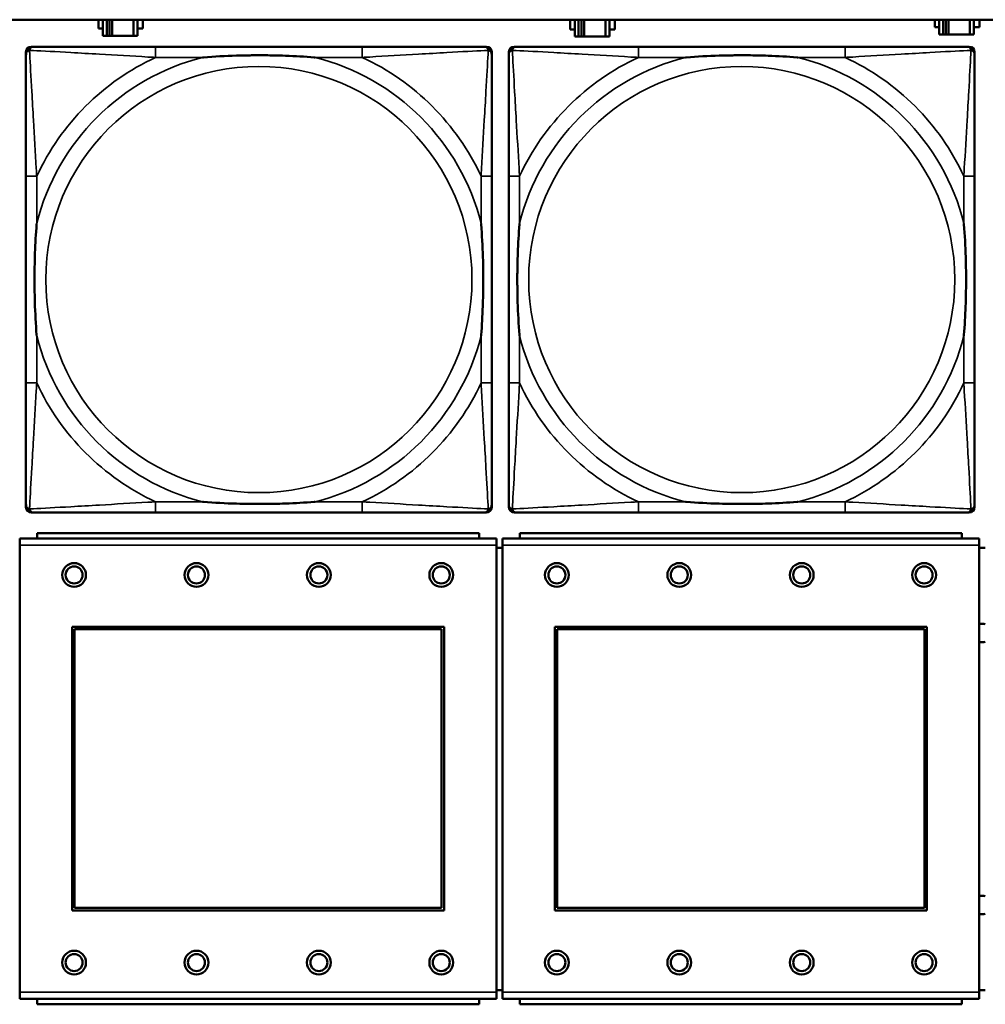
# Model space of a CAD drawing. Header units: inches. Extents: x 1.4 to 53.9, y 1.3 to 58.
# Tile 132 of 227: x 33.7 to 35.1, y 40.2 to 41.6. Entities that reach past the tile are written whole.
import ezdxf

# ---------------------------------------------------------------- set-up
doc = ezdxf.new("R2010")
doc.units = ezdxf.units.IN
doc.header["$MEASUREMENT"] = 0
doc.layers.add('Visible (ANSI)', color=7, linetype='Continuous', lineweight=50)
doc.layers.add('Visible Narrow (ANSI)', color=7, linetype='Continuous', lineweight=35)

msp = doc.modelspace()

# ---------------------------------------------------------------- linework, layer by layer
at = {"layer": 'Visible (ANSI)'}
for p, q in [((19.4287, 41.6361), (36.5227, 41.6361)), ((33.7766, 41.6229), (33.7766, 41.6361)), ((33.7831, 41.6361), (33.7831, 41.6124)), ((33.7889, 41.6124), (33.7889, 41.6361)), ((33.7929, 41.6124), (33.7929, 41.6361)), ((33.797, 41.6361), (33.797, 41.6124)), ((33.8283, 41.6361), (33.8283, 41.6124)), ((33.8341, 41.6124), (33.8341, 41.6361)), ((33.8422, 41.6361), (33.8422, 41.6229)), ((34.4706, 41.6219), (34.4706, 41.6359)), ((34.4706, 41.6359), (34.4771, 41.6359)), ((34.4771, 41.6361), (34.4771, 41.6114)), ((34.4829, 41.6114), (34.4829, 41.6361)), ((34.4869, 41.6114), (34.4869, 41.6361)), ((34.491, 41.6361), (34.491, 41.6114)), ((34.5223, 41.6361), (34.5223, 41.6114)), ((34.5281, 41.6114), (34.5281, 41.6361)), ((34.5281, 41.6359), (34.5362, 41.6359)), ((34.5362, 41.6359), (34.5362, 41.6219)), ((35.0066, 41.6249), (35.0066, 41.6361)), ((35.0131, 41.6361), (35.0131, 41.6144)), ((35.0189, 41.6144), (35.0189, 41.6361)), ((35.0229, 41.6144), (35.0229, 41.6361)), ((35.027, 41.6361), (35.027, 41.6144)), ((35.0583, 41.6361), (35.0583, 41.6144)), ((35.0641, 41.6144), (35.0641, 41.6361)), ((35.0722, 41.6361), (35.0722, 41.6249)), ((33.7831, 41.6229), (33.7766, 41.6229)), ((33.8422, 41.6229), (33.8341, 41.6229)), ((34.4771, 41.6219), (34.4706, 41.6219)), ((34.5362, 41.6219), (34.5281, 41.6219)), ((35.0131, 41.6249), (35.0066, 41.6249)), ((35.0131, 41.6144), (35.0189, 41.6144)), ((35.0229, 41.6144), (35.0189, 41.6144)), ((35.027, 41.6144), (35.0229, 41.6144)), ((35.0583, 41.6144), (35.027, 41.6144)), ((35.0583, 41.6144), (35.0641, 41.6144)), ((35.0722, 41.6249), (35.0641, 41.6249)), ((33.7831, 41.6124), (33.7889, 41.6124)), ((33.7929, 41.6124), (33.7889, 41.6124)), ((33.797, 41.6124), (33.7929, 41.6124)), ((33.8283, 41.6124), (33.797, 41.6124)), ((33.8283, 41.6124), (33.8341, 41.6124)), ((34.4771, 41.6114), (34.4829, 41.6114)), ((34.4869, 41.6114), (34.4829, 41.6114)), ((34.491, 41.6114), (34.4869, 41.6114)), ((34.5223, 41.6114), (34.491, 41.6114)), ((34.5223, 41.6114), (34.5281, 41.6114)), ((33.6701, 40.9192), (33.6701, 41.5885)), ((33.678, 41.5964), (33.682, 41.5964)), ((34.1646, 41.5964), (33.8607, 41.5964)), ((34.3434, 41.5964), (34.3473, 41.5964)), ((34.3552, 41.5885), (34.3552, 41.5846)), ((34.3801, 40.9192), (34.3801, 41.5885)), ((34.388, 41.5964), (34.392, 41.5964)), ((34.8746, 41.5964), (34.5707, 41.5964)), ((35.0534, 41.5964), (35.0573, 41.5964)), ((35.0652, 41.5885), (35.0652, 41.5846)), ((33.6701, 41.4058), (33.6701, 41.1019)), ((34.3552, 41.1019), (34.3552, 41.4058)), ((34.3801, 41.4058), (34.3801, 41.1019)), ((35.0652, 41.1019), (35.0652, 41.4058)), ((34.3552, 40.9231), (34.3552, 40.9192)), ((35.0652, 40.9231), (35.0652, 40.9192)), ((34.3473, 40.9113), (33.678, 40.9113)), ((33.8607, 40.9113), (34.1646, 40.9113)), ((35.0573, 40.9113), (34.388, 40.9113)), ((34.5707, 40.9113), (34.8746, 40.9113)), ((34.3364, 40.8812), (33.6864, 40.8812)), ((33.6864, 40.8732), (33.6864, 40.8812)), ((34.3364, 40.8812), (34.3364, 40.8732)), ((35.0464, 40.8812), (34.3964, 40.8812)), ((34.3964, 40.8732), (34.3964, 40.8812)), ((35.0464, 40.8812), (35.0464, 40.8732)), ((34.3619, 40.8732), (33.6609, 40.8732)), ((33.6609, 40.8632), (33.6609, 40.8732)), ((33.6609, 40.8632), (33.6609, 40.2062)), ((34.3619, 40.8732), (34.3619, 40.8632)), ((34.3619, 40.2062), (34.3619, 40.8632)), ((35.0719, 40.8732), (34.3709, 40.8732)), ((34.3709, 40.8632), (34.3709, 40.8732)), ((34.3709, 40.8632), (34.3709, 40.2062)), ((35.0719, 40.8732), (35.0719, 40.8632)), ((35.0719, 40.2062), (35.0719, 40.8632)), ((34.3709, 40.8592), (34.3619, 40.8592)), ((35.0809, 40.8592), (35.0719, 40.8592)), ((33.7379, 40.3262), (33.7379, 40.7432)), ((33.7379, 40.7432), (34.2849, 40.7432)), ((33.7415, 40.7396), (34.2813, 40.7396)), ((33.7415, 40.3298), (33.7415, 40.7396)), ((34.2813, 40.7396), (34.2813, 40.3298)), ((34.2849, 40.7432), (34.2849, 40.3262)), ((34.4479, 40.3262), (34.4479, 40.7432)), ((34.4479, 40.7432), (34.9949, 40.7432)), ((34.4515, 40.7396), (34.9913, 40.7396)), ((34.4515, 40.3298), (34.4515, 40.7396)), ((34.9913, 40.7396), (34.9913, 40.3298)), ((34.9949, 40.7432), (34.9949, 40.3262)), ((34.2849, 40.3262), (33.7379, 40.3262)), ((34.2813, 40.3298), (33.7415, 40.3298)), ((34.9949, 40.3262), (34.4479, 40.3262)), ((34.9913, 40.3298), (34.4515, 40.3298)), ((34.3619, 40.2092), (34.3709, 40.2092)), ((35.0719, 40.2092), (35.0809, 40.2092)), ((33.6609, 40.1962), (33.6609, 40.2062)), ((33.6609, 40.1962), (34.3619, 40.1962)), ((33.6864, 40.1962), (33.6864, 40.1882)), ((34.3364, 40.1882), (34.3364, 40.1962)), ((34.3619, 40.2062), (34.3619, 40.1962)), ((34.3709, 40.1962), (34.3709, 40.2062)), ((34.3709, 40.1962), (35.0719, 40.1962)), ((34.3964, 40.1962), (34.3964, 40.1882)), ((35.0464, 40.1882), (35.0464, 40.1962)), ((35.0719, 40.2062), (35.0719, 40.1962)), ((34.3364, 40.1882), (33.6864, 40.1882)), ((35.0464, 40.1882), (34.3964, 40.1882))]:
    msp.add_line(p, q, dxfattribs=at)
for centre, radius in [((33.7409, 40.8195), 0.0175), ((33.7409, 40.8195), 0.0125), ((33.9209, 40.8195), 0.0175), ((33.9209, 40.8195), 0.0125), ((34.1009, 40.8195), 0.0175), ((34.1009, 40.8195), 0.0125), ((34.2809, 40.8195), 0.0175), ((34.2809, 40.8195), 0.0125), ((34.4509, 40.8195), 0.0175), ((34.4509, 40.8195), 0.0125), ((34.6309, 40.8195), 0.0175), ((34.6309, 40.8195), 0.0125), ((34.8109, 40.8195), 0.0175), ((34.8109, 40.8195), 0.0125), ((34.9909, 40.8195), 0.0175), ((34.9909, 40.8195), 0.0125), ((33.7409, 40.2495), 0.0175), ((33.9209, 40.2495), 0.0175), ((34.1009, 40.2495), 0.0175), ((34.2809, 40.2495), 0.0175), ((34.4509, 40.2495), 0.0175), ((34.6309, 40.2495), 0.0175), ((34.8109, 40.2495), 0.0175), ((34.9909, 40.2495), 0.0175), ((33.7409, 40.2495), 0.0125), ((33.9209, 40.2495), 0.0125), ((34.1009, 40.2495), 0.0125), ((34.2809, 40.2495), 0.0125), ((34.4509, 40.2495), 0.0125), ((34.6309, 40.2495), 0.0125), ((34.8109, 40.2495), 0.0125), ((34.9909, 40.2495), 0.0125)]:
    msp.add_circle(centre, radius, dxfattribs=at)
for centre, radius, start, end in [((33.678, 41.5885), 0.00787, 90, 180), ((33.682, 41.5846), 0.0118, 90, 180), ((34.3434, 41.5846), 0.0118, 0, 90), ((34.3473, 41.5885), 0.00787, 0, 90), ((34.388, 41.5885), 0.00787, 90, 180), ((34.392, 41.5846), 0.0118, 90, 180), ((35.0534, 41.5846), 0.0118, 0, 90), ((35.0573, 41.5885), 0.00787, 0, 90), ((33.682, 40.9231), 0.0118, 180, 270), ((33.678, 40.9192), 0.00787, 180, 270), ((34.3434, 40.9231), 0.0118, 270, 360), ((34.3473, 40.9192), 0.00787, 270, 0), ((34.392, 40.9231), 0.0118, 180, 270), ((34.388, 40.9192), 0.00787, 180, 270), ((35.0534, 40.9231), 0.0118, 270, 360), ((35.0573, 40.9192), 0.00787, 270, 0), ((35.0766, 40.7342), 0.0135, 71.6056, 110.5553), ((35.0766, 40.7342), 0.0135, 249.4447, 288.3944), ((35.0766, 40.3342), 0.0135, 71.6056, 110.5553), ((35.0766, 40.3342), 0.0135, 249.4447, 288.3944)]:
    msp.add_arc(centre, radius, start, end, dxfattribs=at)
for points, knots in [([(33.6701, 41.5846), (33.6701, 41.5697), (33.6701, 41.5281), (33.6701, 41.4874), (33.6701, 41.4609), (33.6701, 41.433), (33.6701, 41.4058)], [-0.5252205, -0.5252205, -0.5252205, -0.5252205, -0.20743, -0.20743, -0.20743, 0, 0, 0, 0]), ([(33.8607, 41.5964), (33.8571, 41.5964), (33.8535, 41.5964), (33.8499, 41.5964), (33.8167, 41.5964), (33.783, 41.5964), (33.7522, 41.5964), (33.7252, 41.5964), (33.6997, 41.5964), (33.6862, 41.5964), (33.6846, 41.5964), (33.6832, 41.5964), (33.682, 41.5964)], [0, 0, 0, 0, 0.0272471, 0.0272471, 0.0272471, 0.2790553, 0.2790553, 0.2790553, 0.4988354, 0.4988354, 0.4988354, 0.5252205, 0.5252205, 0.5252205, 0.5252205]), ([(34.3434, 41.5964), (34.3285, 41.5964), (34.2869, 41.5964), (34.2462, 41.5964), (34.2197, 41.5964), (34.1918, 41.5964), (34.1646, 41.5964)], [-0.5252205, -0.5252205, -0.5252205, -0.5252205, -0.20743, -0.20743, -0.20743, 0, 0, 0, 0]), ([(34.3552, 41.4058), (34.3552, 41.4094), (34.3552, 41.413), (34.3552, 41.4166), (34.3552, 41.4498), (34.3552, 41.4835), (34.3552, 41.5143), (34.3552, 41.5413), (34.3552, 41.5668), (34.3552, 41.5803), (34.3552, 41.5819), (34.3552, 41.5833), (34.3552, 41.5846)], [0, 0, 0, 0, 0.0272471, 0.0272471, 0.0272471, 0.2790553, 0.2790553, 0.2790553, 0.4988354, 0.4988354, 0.4988354, 0.5252205, 0.5252205, 0.5252205, 0.5252205]), ([(34.3801, 41.5846), (34.3801, 41.5697), (34.3801, 41.5281), (34.3801, 41.4874), (34.3801, 41.4609), (34.3801, 41.433), (34.3801, 41.4058)], [-0.5252205, -0.5252205, -0.5252205, -0.5252205, -0.20743, -0.20743, -0.20743, 0, 0, 0, 0]), ([(34.5707, 41.5964), (34.5671, 41.5964), (34.5635, 41.5964), (34.5599, 41.5964), (34.5267, 41.5964), (34.493, 41.5964), (34.4622, 41.5964), (34.4352, 41.5964), (34.4097, 41.5964), (34.3962, 41.5964), (34.3946, 41.5964), (34.3932, 41.5964), (34.392, 41.5964)], [0, 0, 0, 0, 0.0272471, 0.0272471, 0.0272471, 0.2790553, 0.2790553, 0.2790553, 0.4988354, 0.4988354, 0.4988354, 0.5252205, 0.5252205, 0.5252205, 0.5252205]), ([(35.0534, 41.5964), (35.0385, 41.5964), (34.9969, 41.5964), (34.9562, 41.5964), (34.9297, 41.5964), (34.9018, 41.5964), (34.8746, 41.5964)], [-0.5252205, -0.5252205, -0.5252205, -0.5252205, -0.20743, -0.20743, -0.20743, 0, 0, 0, 0]), ([(35.0652, 41.4058), (35.0652, 41.4094), (35.0652, 41.413), (35.0652, 41.4166), (35.0652, 41.4498), (35.0652, 41.4835), (35.0652, 41.5143), (35.0652, 41.5413), (35.0652, 41.5668), (35.0652, 41.5803), (35.0652, 41.5819), (35.0652, 41.5833), (35.0652, 41.5846)], [0, 0, 0, 0, 0.0272471, 0.0272471, 0.0272471, 0.2790553, 0.2790553, 0.2790553, 0.4988354, 0.4988354, 0.4988354, 0.5252205, 0.5252205, 0.5252205, 0.5252205]), ([(33.9299, 41.5806), (33.9304, 41.5807), (33.9308, 41.5807), (33.9473, 41.5819), (33.9634, 41.5828), (33.9863, 41.5835), (33.993, 41.5836), (34.0022, 41.5837), (34.0047, 41.5838), (34.0087, 41.5838), (34.0103, 41.5838), (34.0135, 41.5838), (34.015, 41.5838), (34.0186, 41.5838), (34.0206, 41.5838), (34.0268, 41.5837), (34.0309, 41.5836), (34.0406, 41.5834), (34.0462, 41.5833), (34.066, 41.5826), (34.0801, 41.5818), (34.0945, 41.5807), (34.095, 41.5807), (34.0954, 41.5806)], [-0.416114, -0.416114, -0.416114, -0.416114, -0.4127691, -0.4127691, -0.2896446, -0.2896446, -0.2388934, -0.2388934, -0.2201881, -0.2201881, -0.2080204, -0.2080204, -0.196499, -0.196499, -0.1809939, -0.1809939, -0.149741, -0.149741, -0.1073162, -0.1073162, 0, 0, 0.0033356, 0.0033356, 0.0033356, 0.0033356]), ([(34.6399, 41.5806), (34.6404, 41.5807), (34.6408, 41.5807), (34.6573, 41.5819), (34.6734, 41.5828), (34.6963, 41.5835), (34.703, 41.5836), (34.7122, 41.5837), (34.7147, 41.5838), (34.7187, 41.5838), (34.7203, 41.5838), (34.7235, 41.5838), (34.725, 41.5838), (34.7286, 41.5838), (34.7306, 41.5838), (34.7368, 41.5837), (34.7409, 41.5836), (34.7506, 41.5834), (34.7562, 41.5833), (34.776, 41.5826), (34.7901, 41.5818), (34.8045, 41.5807), (34.805, 41.5807), (34.8054, 41.5806)], [-0.416114, -0.416114, -0.416114, -0.416114, -0.4127691, -0.4127691, -0.2896446, -0.2896446, -0.2388934, -0.2388934, -0.2201881, -0.2201881, -0.2080204, -0.2080204, -0.196499, -0.196499, -0.1809939, -0.1809939, -0.149741, -0.149741, -0.1073162, -0.1073162, 0, 0, 0.0033356, 0.0033356, 0.0033356, 0.0033356]), ([(33.6859, 41.1711), (33.6859, 41.1715), (33.6858, 41.172), (33.6846, 41.1885), (33.6837, 41.2045), (33.683, 41.2275), (33.6829, 41.2342), (33.6828, 41.2434), (33.6827, 41.2458), (33.6827, 41.2499), (33.6827, 41.2515), (33.6827, 41.2547), (33.6827, 41.2562), (33.6827, 41.2598), (33.6827, 41.2618), (33.6828, 41.268), (33.6829, 41.2721), (33.6831, 41.2818), (33.6832, 41.2874), (33.6839, 41.3072), (33.6847, 41.3212), (33.6858, 41.3357), (33.6859, 41.3362), (33.6859, 41.3366)], [-0.416114, -0.416114, -0.416114, -0.416114, -0.4127691, -0.4127691, -0.2896446, -0.2896446, -0.2388934, -0.2388934, -0.2201881, -0.2201881, -0.2080204, -0.2080204, -0.196499, -0.196499, -0.1809939, -0.1809939, -0.149741, -0.149741, -0.1073162, -0.1073162, 0, 0, 0.0033356, 0.0033356, 0.0033356, 0.0033356]), ([(34.3394, 41.3366), (34.3395, 41.3362), (34.3395, 41.3357), (34.3407, 41.3192), (34.3416, 41.3032), (34.3423, 41.2802), (34.3424, 41.2735), (34.3426, 41.2643), (34.3426, 41.2619), (34.3426, 41.2578), (34.3426, 41.2562), (34.3426, 41.253), (34.3426, 41.2515), (34.3426, 41.2479), (34.3426, 41.2459), (34.3425, 41.2397), (34.3425, 41.2356), (34.3423, 41.2259), (34.3421, 41.2203), (34.3414, 41.2005), (34.3406, 41.1865), (34.3395, 41.172), (34.3395, 41.1715), (34.3394, 41.1711)], [-0.416114, -0.416114, -0.416114, -0.416114, -0.4127691, -0.4127691, -0.2896446, -0.2896446, -0.2388934, -0.2388934, -0.2201881, -0.2201881, -0.2080204, -0.2080204, -0.196499, -0.196499, -0.1809939, -0.1809939, -0.149741, -0.149741, -0.1073162, -0.1073162, 0, 0, 0.0033356, 0.0033356, 0.0033356, 0.0033356]), ([(34.3959, 41.1711), (34.3959, 41.1715), (34.3958, 41.172), (34.3946, 41.1885), (34.3937, 41.2045), (34.393, 41.2275), (34.3929, 41.2342), (34.3928, 41.2434), (34.3927, 41.2458), (34.3927, 41.2499), (34.3927, 41.2515), (34.3927, 41.2547), (34.3927, 41.2562), (34.3927, 41.2598), (34.3927, 41.2618), (34.3928, 41.268), (34.3929, 41.2721), (34.3931, 41.2818), (34.3932, 41.2874), (34.3939, 41.3072), (34.3947, 41.3212), (34.3958, 41.3357), (34.3959, 41.3362), (34.3959, 41.3366)], [-0.416114, -0.416114, -0.416114, -0.416114, -0.4127691, -0.4127691, -0.2896446, -0.2896446, -0.2388934, -0.2388934, -0.2201881, -0.2201881, -0.2080204, -0.2080204, -0.196499, -0.196499, -0.1809939, -0.1809939, -0.149741, -0.149741, -0.1073162, -0.1073162, 0, 0, 0.0033356, 0.0033356, 0.0033356, 0.0033356]), ([(35.0494, 41.3366), (35.0495, 41.3362), (35.0495, 41.3357), (35.0507, 41.3192), (35.0516, 41.3032), (35.0523, 41.2802), (35.0524, 41.2735), (35.0526, 41.2643), (35.0526, 41.2619), (35.0526, 41.2578), (35.0526, 41.2562), (35.0526, 41.253), (35.0526, 41.2515), (35.0526, 41.2479), (35.0526, 41.2459), (35.0525, 41.2397), (35.0525, 41.2356), (35.0523, 41.2259), (35.0521, 41.2203), (35.0514, 41.2005), (35.0506, 41.1865), (35.0495, 41.172), (35.0495, 41.1715), (35.0494, 41.1711)], [-0.416114, -0.416114, -0.416114, -0.416114, -0.4127691, -0.4127691, -0.2896446, -0.2896446, -0.2388934, -0.2388934, -0.2201881, -0.2201881, -0.2080204, -0.2080204, -0.196499, -0.196499, -0.1809939, -0.1809939, -0.149741, -0.149741, -0.1073162, -0.1073162, 0, 0, 0.0033356, 0.0033356, 0.0033356, 0.0033356]), ([(33.6701, 41.1019), (33.6701, 41.0747), (33.6701, 41.0468), (33.6701, 41.0203), (33.6701, 40.9796), (33.6701, 40.938), (33.6701, 40.9231)], [3.9382945, 3.9382945, 3.9382945, 3.9382945, 4.1457245, 4.1457245, 4.1457245, 4.463515, 4.463515, 4.463515, 4.463515]), ([(34.3552, 40.9231), (34.3552, 40.938), (34.3552, 40.9796), (34.3552, 41.0203), (34.3552, 41.0468), (34.3552, 41.0747), (34.3552, 41.1019)], [-0.5252205, -0.5252205, -0.5252205, -0.5252205, -0.20743, -0.20743, -0.20743, 0, 0, 0, 0]), ([(34.3801, 41.1019), (34.3801, 41.0747), (34.3801, 41.0468), (34.3801, 41.0203), (34.3801, 40.9796), (34.3801, 40.938), (34.3801, 40.9231)], [3.9382945, 3.9382945, 3.9382945, 3.9382945, 4.1457245, 4.1457245, 4.1457245, 4.463515, 4.463515, 4.463515, 4.463515]), ([(35.0652, 40.9231), (35.0652, 40.938), (35.0652, 40.9796), (35.0652, 41.0203), (35.0652, 41.0468), (35.0652, 41.0747), (35.0652, 41.1019)], [-0.5252205, -0.5252205, -0.5252205, -0.5252205, -0.20743, -0.20743, -0.20743, 0, 0, 0, 0]), ([(34.0954, 40.9271), (34.095, 40.927), (34.0945, 40.927), (34.0801, 40.9259), (34.066, 40.9251), (34.0462, 40.9244), (34.0406, 40.9243), (34.0309, 40.9241), (34.0268, 40.924), (34.0206, 40.9239), (34.0186, 40.9239), (34.015, 40.9239), (34.0135, 40.9239), (34.0103, 40.9239), (34.0087, 40.9239), (34.0047, 40.9239), (34.0022, 40.924), (33.993, 40.9241), (33.9863, 40.9242), (33.9634, 40.9249), (33.9473, 40.9258), (33.9308, 40.927), (33.9304, 40.927), (33.9299, 40.9271)], [-0.4149464, -0.4149464, -0.4149464, -0.4149464, -0.41162, -0.41162, -0.3046026, -0.3046026, -0.2622958, -0.2622958, -0.23113, -0.23113, -0.215668, -0.215668, -0.2041787, -0.2041787, -0.1920448, -0.1920448, -0.1733916, -0.1733916, -0.1227817, -0.1227817, 0, 0, 0.0033356, 0.0033356, 0.0033356, 0.0033356]), ([(34.8054, 40.9271), (34.805, 40.927), (34.8045, 40.927), (34.7901, 40.9259), (34.776, 40.9251), (34.7562, 40.9244), (34.7506, 40.9243), (34.7409, 40.9241), (34.7368, 40.924), (34.7306, 40.9239), (34.7286, 40.9239), (34.725, 40.9239), (34.7235, 40.9239), (34.7203, 40.9239), (34.7187, 40.9239), (34.7147, 40.9239), (34.7122, 40.924), (34.703, 40.9241), (34.6963, 40.9242), (34.6734, 40.9249), (34.6573, 40.9258), (34.6408, 40.927), (34.6404, 40.927), (34.6399, 40.9271)], [-0.4149464, -0.4149464, -0.4149464, -0.4149464, -0.41162, -0.41162, -0.3046026, -0.3046026, -0.2622958, -0.2622958, -0.23113, -0.23113, -0.215668, -0.215668, -0.2041787, -0.2041787, -0.1920448, -0.1920448, -0.1733916, -0.1733916, -0.1227817, -0.1227817, 0, 0, 0.0033356, 0.0033356, 0.0033356, 0.0033356]), ([(33.682, 40.9113), (33.6968, 40.9113), (33.7384, 40.9113), (33.7791, 40.9113), (33.8056, 40.9113), (33.8335, 40.9113), (33.8607, 40.9113)], [-0.5252205, -0.5252205, -0.5252205, -0.5252205, -0.20743, -0.20743, -0.20743, 0, 0, 0, 0]), ([(34.1646, 40.9113), (34.1918, 40.9113), (34.2197, 40.9113), (34.2462, 40.9113), (34.2869, 40.9113), (34.3285, 40.9113), (34.3434, 40.9113)], [3.9382945, 3.9382945, 3.9382945, 3.9382945, 4.1457245, 4.1457245, 4.1457245, 4.463515, 4.463515, 4.463515, 4.463515]), ([(34.392, 40.9113), (34.4068, 40.9113), (34.4484, 40.9113), (34.4891, 40.9113), (34.5156, 40.9113), (34.5435, 40.9113), (34.5707, 40.9113)], [-0.5252205, -0.5252205, -0.5252205, -0.5252205, -0.20743, -0.20743, -0.20743, 0, 0, 0, 0]), ([(34.8746, 40.9113), (34.9018, 40.9113), (34.9297, 40.9113), (34.9562, 40.9113), (34.9969, 40.9113), (35.0385, 40.9113), (35.0534, 40.9113)], [3.9382945, 3.9382945, 3.9382945, 3.9382945, 4.1457245, 4.1457245, 4.1457245, 4.463515, 4.463515, 4.463515, 4.463515])]:
    msp.add_open_spline(points, degree=3, knots=knots, dxfattribs=at)
at = {"layer": 'Visible Narrow (ANSI)'}
for p, q in [((33.8607, 41.5964), (33.8607, 41.5806)), ((34.1646, 41.5964), (34.1646, 41.5806)), ((34.5707, 41.5964), (34.5707, 41.5806)), ((34.8746, 41.5964), (34.8746, 41.5806)), ((33.8607, 41.5806), (33.9299, 41.5806)), ((34.0954, 41.5806), (34.1646, 41.5806)), ((34.5707, 41.5806), (34.6399, 41.5806)), ((34.8054, 41.5806), (34.8746, 41.5806)), ((33.6859, 41.4058), (33.6701, 41.4058)), ((33.6859, 41.3366), (33.6859, 41.4058)), ((34.3552, 41.4058), (34.3394, 41.4058)), ((34.3394, 41.4058), (34.3394, 41.3366)), ((34.3959, 41.4058), (34.3801, 41.4058)), ((34.3959, 41.3366), (34.3959, 41.4058)), ((35.0652, 41.4058), (35.0494, 41.4058)), ((35.0494, 41.4058), (35.0494, 41.3366)), ((33.6859, 41.1019), (33.6859, 41.1711)), ((34.3394, 41.1711), (34.3394, 41.1019)), ((34.3959, 41.1019), (34.3959, 41.1711)), ((35.0494, 41.1711), (35.0494, 41.1019)), ((33.6859, 41.1019), (33.6701, 41.1019)), ((34.3552, 41.1019), (34.3394, 41.1019)), ((34.3959, 41.1019), (34.3801, 41.1019)), ((35.0652, 41.1019), (35.0494, 41.1019)), ((33.8607, 40.9271), (33.8607, 40.9113)), ((33.9299, 40.9271), (33.8607, 40.9271)), ((34.1646, 40.9271), (34.0954, 40.9271)), ((34.1646, 40.9271), (34.1646, 40.9113)), ((34.5707, 40.9271), (34.5707, 40.9113)), ((34.6399, 40.9271), (34.5707, 40.9271)), ((34.8746, 40.9271), (34.8054, 40.9271)), ((34.8746, 40.9271), (34.8746, 40.9113)), ((33.6609, 40.8632), (34.3619, 40.8632)), ((34.3709, 40.8632), (35.0719, 40.8632)), ((34.3619, 40.2062), (33.6609, 40.2062)), ((35.0719, 40.2062), (34.3709, 40.2062))]:
    msp.add_line(p, q, dxfattribs=at)
for centre in [(34.0127, 41.2539), (34.7227, 41.2539)]:
    msp.add_circle(centre, 0.3133, dxfattribs=at)
for centre, radius, start, end in [((34.0127, 41.2539), 0.3371, 104.2103, 165.7897), ((34.0127, 41.2539), 0.3604, 114.9407, 155.0593), ((34.0127, 41.2539), 0.3371, 14.2103, 75.7897), ((34.0127, 41.2539), 0.3604, 24.9407, 65.0593), ((34.7227, 41.2539), 0.3371, 104.2103, 165.7897), ((34.7227, 41.2539), 0.3604, 114.9407, 155.0593), ((34.7227, 41.2539), 0.3371, 14.2103, 75.7897), ((34.7227, 41.2539), 0.3604, 24.9407, 65.0593), ((34.0127, 41.2539), 0.3371, 194.2103, 255.7897), ((34.0127, 41.2539), 0.3371, 284.2103, 345.7897), ((34.7227, 41.2539), 0.3371, 194.2103, 255.7897), ((34.7227, 41.2539), 0.3371, 284.2103, 345.7897), ((34.0127, 41.2539), 0.3604, 204.9407, 245.0593), ((34.0127, 41.2539), 0.3604, 294.9407, 335.0593), ((34.7227, 41.2539), 0.3604, 204.9407, 245.0593), ((34.7227, 41.2539), 0.3604, 294.9407, 335.0593)]:
    msp.add_arc(centre, radius, start, end, dxfattribs=at)
for points, knots in [([(33.6701, 41.5846), (33.6701, 41.5852), (33.6702, 41.5857), (33.6705, 41.5867), (33.6706, 41.5871), (33.671, 41.5878), (33.6711, 41.588), (33.6714, 41.5884), (33.6715, 41.5886), (33.6718, 41.589), (33.6721, 41.5892), (33.6728, 41.5898), (33.6733, 41.5902), (33.6743, 41.5907), (33.6748, 41.5909), (33.6754, 41.5911)], [-0.02627331, -0.02627331, -0.02627331, -0.02627331, -0.02158775, -0.02158775, -0.01736415, -0.01736415, -0.0147244, -0.0147244, -0.01307456, -0.01307456, -0.00977487, -0.00977487, -0.00449537, -0.00449537, 0.00012419, 0.00012419, 0.00012419, 0.00012419]), ([(33.6754, 41.5911), (33.6756, 41.5917), (33.6758, 41.5922), (33.6764, 41.5933), (33.6767, 41.5938), (33.6773, 41.5945), (33.6776, 41.5947), (33.678, 41.595), (33.6781, 41.5952), (33.6785, 41.5954), (33.6787, 41.5956), (33.6794, 41.5959), (33.6798, 41.596), (33.6808, 41.5963), (33.6813, 41.5964), (33.682, 41.5964)], [-0.00012419, -0.00012419, -0.00012419, -0.00012419, 0.00449537, 0.00449537, 0.00977487, 0.00977487, 0.01307456, 0.01307456, 0.0147244, 0.0147244, 0.01736415, 0.01736415, 0.02158775, 0.02158775, 0.02627331, 0.02627331, 0.02627331, 0.02627331]), ([(33.6859, 41.4058), (33.6857, 41.4096), (33.6855, 41.4133), (33.684, 41.4407), (33.6825, 41.4649), (33.6803, 41.5027), (33.6795, 41.5168), (33.6775, 41.552), (33.6764, 41.5721), (33.6756, 41.5876), (33.6755, 41.5894), (33.6754, 41.5911)], [0, 0, 0, 0, 0.0278591, 0.0278591, 0.201273, 0.201273, 0.3066357, 0.3066357, 0.475216, 0.475216, 0.5007189, 0.5007189, 0.5007189, 0.5007189]), ([(33.6754, 41.5911), (33.6771, 41.591), (33.679, 41.5909), (33.6944, 41.5901), (33.7145, 41.589), (33.7497, 41.587), (33.7638, 41.5862), (33.8016, 41.584), (33.8258, 41.5826), (33.8532, 41.581), (33.857, 41.5808), (33.8607, 41.5806)], [-0.5007189, -0.5007189, -0.5007189, -0.5007189, -0.475216, -0.475216, -0.3066357, -0.3066357, -0.201273, -0.201273, -0.0278591, -0.0278591, 0, 0, 0, 0]), ([(34.1646, 41.5806), (34.1684, 41.5808), (34.1721, 41.581), (34.1995, 41.5826), (34.2237, 41.584), (34.2615, 41.5862), (34.2756, 41.587), (34.3108, 41.589), (34.3309, 41.5901), (34.3464, 41.5909), (34.3482, 41.591), (34.3499, 41.5911)], [0, 0, 0, 0, 0.0278591, 0.0278591, 0.201273, 0.201273, 0.3066357, 0.3066357, 0.475216, 0.475216, 0.5007189, 0.5007189, 0.5007189, 0.5007189]), ([(34.3499, 41.5911), (34.3498, 41.5894), (34.3497, 41.5876), (34.3489, 41.5721), (34.3478, 41.552), (34.3458, 41.5168), (34.345, 41.5027), (34.3428, 41.4649), (34.3414, 41.4407), (34.3398, 41.4133), (34.3396, 41.4096), (34.3394, 41.4058)], [-0.5007189, -0.5007189, -0.5007189, -0.5007189, -0.475216, -0.475216, -0.3066357, -0.3066357, -0.201273, -0.201273, -0.0278591, -0.0278591, 0, 0, 0, 0]), ([(34.3434, 41.5964), (34.344, 41.5964), (34.3445, 41.5963), (34.3455, 41.596), (34.346, 41.5959), (34.3466, 41.5956), (34.3469, 41.5954), (34.3472, 41.5952), (34.3474, 41.595), (34.3478, 41.5947), (34.348, 41.5945), (34.3486, 41.5938), (34.349, 41.5933), (34.3495, 41.5922), (34.3497, 41.5917), (34.3499, 41.5911)], [-0.02627331, -0.02627331, -0.02627331, -0.02627331, -0.02158775, -0.02158775, -0.01736415, -0.01736415, -0.0147244, -0.0147244, -0.01307456, -0.01307456, -0.00977487, -0.00977487, -0.00449537, -0.00449537, 0.00012419, 0.00012419, 0.00012419, 0.00012419]), ([(34.3499, 41.5911), (34.3505, 41.5909), (34.351, 41.5907), (34.3521, 41.5902), (34.3526, 41.5898), (34.3533, 41.5892), (34.3535, 41.589), (34.3539, 41.5886), (34.354, 41.5884), (34.3542, 41.588), (34.3544, 41.5878), (34.3547, 41.5871), (34.3549, 41.5867), (34.3551, 41.5857), (34.3552, 41.5852), (34.3552, 41.5846)], [-0.00012419, -0.00012419, -0.00012419, -0.00012419, 0.00449537, 0.00449537, 0.00977487, 0.00977487, 0.01307456, 0.01307456, 0.0147244, 0.0147244, 0.01736415, 0.01736415, 0.02158775, 0.02158775, 0.02627331, 0.02627331, 0.02627331, 0.02627331]), ([(34.3801, 41.5846), (34.3801, 41.5852), (34.3802, 41.5857), (34.3805, 41.5867), (34.3806, 41.5871), (34.381, 41.5878), (34.3811, 41.588), (34.3814, 41.5884), (34.3815, 41.5886), (34.3818, 41.589), (34.3821, 41.5892), (34.3828, 41.5898), (34.3833, 41.5902), (34.3843, 41.5907), (34.3848, 41.5909), (34.3854, 41.5911)], [-0.02627331, -0.02627331, -0.02627331, -0.02627331, -0.02158775, -0.02158775, -0.01736415, -0.01736415, -0.0147244, -0.0147244, -0.01307456, -0.01307456, -0.00977487, -0.00977487, -0.00449537, -0.00449537, 0.00012419, 0.00012419, 0.00012419, 0.00012419]), ([(34.3854, 41.5911), (34.3856, 41.5917), (34.3858, 41.5922), (34.3864, 41.5933), (34.3867, 41.5938), (34.3873, 41.5945), (34.3876, 41.5947), (34.388, 41.595), (34.3881, 41.5952), (34.3885, 41.5954), (34.3887, 41.5956), (34.3894, 41.5959), (34.3898, 41.596), (34.3908, 41.5963), (34.3913, 41.5964), (34.392, 41.5964)], [-0.00012419, -0.00012419, -0.00012419, -0.00012419, 0.00449537, 0.00449537, 0.00977487, 0.00977487, 0.01307456, 0.01307456, 0.0147244, 0.0147244, 0.01736415, 0.01736415, 0.02158775, 0.02158775, 0.02627331, 0.02627331, 0.02627331, 0.02627331]), ([(34.3959, 41.4058), (34.3957, 41.4096), (34.3955, 41.4133), (34.394, 41.4407), (34.3925, 41.4649), (34.3903, 41.5027), (34.3895, 41.5168), (34.3875, 41.552), (34.3864, 41.5721), (34.3856, 41.5876), (34.3855, 41.5894), (34.3854, 41.5911)], [0, 0, 0, 0, 0.0278591, 0.0278591, 0.201273, 0.201273, 0.3066357, 0.3066357, 0.475216, 0.475216, 0.5007189, 0.5007189, 0.5007189, 0.5007189]), ([(34.3854, 41.5911), (34.3871, 41.591), (34.389, 41.5909), (34.4044, 41.5901), (34.4245, 41.589), (34.4597, 41.587), (34.4738, 41.5862), (34.5116, 41.584), (34.5358, 41.5826), (34.5632, 41.581), (34.567, 41.5808), (34.5707, 41.5806)], [-0.5007189, -0.5007189, -0.5007189, -0.5007189, -0.475216, -0.475216, -0.3066357, -0.3066357, -0.201273, -0.201273, -0.0278591, -0.0278591, 0, 0, 0, 0]), ([(34.8746, 41.5806), (34.8784, 41.5808), (34.8821, 41.581), (34.9095, 41.5826), (34.9337, 41.584), (34.9715, 41.5862), (34.9856, 41.587), (35.0208, 41.589), (35.0409, 41.5901), (35.0564, 41.5909), (35.0582, 41.591), (35.0599, 41.5911)], [0, 0, 0, 0, 0.0278591, 0.0278591, 0.201273, 0.201273, 0.3066357, 0.3066357, 0.475216, 0.475216, 0.5007189, 0.5007189, 0.5007189, 0.5007189]), ([(35.0599, 41.5911), (35.0598, 41.5894), (35.0597, 41.5876), (35.0589, 41.5721), (35.0578, 41.552), (35.0558, 41.5168), (35.055, 41.5027), (35.0528, 41.4649), (35.0514, 41.4407), (35.0498, 41.4133), (35.0496, 41.4096), (35.0494, 41.4058)], [-0.5007189, -0.5007189, -0.5007189, -0.5007189, -0.475216, -0.475216, -0.3066357, -0.3066357, -0.201273, -0.201273, -0.0278591, -0.0278591, 0, 0, 0, 0]), ([(35.0534, 41.5964), (35.054, 41.5964), (35.0545, 41.5963), (35.0555, 41.596), (35.056, 41.5959), (35.0566, 41.5956), (35.0569, 41.5954), (35.0572, 41.5952), (35.0574, 41.595), (35.0578, 41.5947), (35.058, 41.5945), (35.0586, 41.5938), (35.059, 41.5933), (35.0595, 41.5922), (35.0597, 41.5917), (35.0599, 41.5911)], [-0.02627331, -0.02627331, -0.02627331, -0.02627331, -0.02158775, -0.02158775, -0.01736415, -0.01736415, -0.0147244, -0.0147244, -0.01307456, -0.01307456, -0.00977487, -0.00977487, -0.00449537, -0.00449537, 0.00012419, 0.00012419, 0.00012419, 0.00012419]), ([(35.0599, 41.5911), (35.0605, 41.5909), (35.061, 41.5907), (35.0621, 41.5902), (35.0626, 41.5898), (35.0633, 41.5892), (35.0635, 41.589), (35.0639, 41.5886), (35.064, 41.5884), (35.0642, 41.588), (35.0644, 41.5878), (35.0647, 41.5871), (35.0649, 41.5867), (35.0651, 41.5857), (35.0652, 41.5852), (35.0652, 41.5846)], [-0.00012419, -0.00012419, -0.00012419, -0.00012419, 0.00449537, 0.00449537, 0.00977487, 0.00977487, 0.01307456, 0.01307456, 0.0147244, 0.0147244, 0.01736415, 0.01736415, 0.02158775, 0.02158775, 0.02627331, 0.02627331, 0.02627331, 0.02627331]), ([(33.6754, 40.9166), (33.6755, 40.9183), (33.6756, 40.9201), (33.6764, 40.9356), (33.6775, 40.9557), (33.6795, 40.9909), (33.6803, 41.005), (33.6825, 41.0428), (33.684, 41.067), (33.6855, 41.0944), (33.6857, 41.0981), (33.6859, 41.1019)], [-4.4390134, -4.4390134, -4.4390134, -4.4390134, -4.4135105, -4.4135105, -4.2449302, -4.2449302, -4.1395675, -4.1395675, -3.9661536, -3.9661536, -3.9382945, -3.9382945, -3.9382945, -3.9382945]), ([(34.3394, 41.1019), (34.3396, 41.0981), (34.3398, 41.0944), (34.3414, 41.067), (34.3428, 41.0428), (34.345, 41.005), (34.3458, 40.9909), (34.3478, 40.9557), (34.3489, 40.9356), (34.3497, 40.9201), (34.3498, 40.9183), (34.3499, 40.9166)], [0, 0, 0, 0, 0.0278591, 0.0278591, 0.201273, 0.201273, 0.3066357, 0.3066357, 0.475216, 0.475216, 0.5007189, 0.5007189, 0.5007189, 0.5007189]), ([(34.3854, 40.9166), (34.3855, 40.9183), (34.3856, 40.9201), (34.3864, 40.9356), (34.3875, 40.9557), (34.3895, 40.9909), (34.3903, 41.005), (34.3925, 41.0428), (34.394, 41.067), (34.3955, 41.0944), (34.3957, 41.0981), (34.3959, 41.1019)], [-4.4390134, -4.4390134, -4.4390134, -4.4390134, -4.4135105, -4.4135105, -4.2449302, -4.2449302, -4.1395675, -4.1395675, -3.9661536, -3.9661536, -3.9382945, -3.9382945, -3.9382945, -3.9382945]), ([(35.0494, 41.1019), (35.0496, 41.0981), (35.0498, 41.0944), (35.0514, 41.067), (35.0528, 41.0428), (35.055, 41.005), (35.0558, 40.9909), (35.0578, 40.9557), (35.0589, 40.9356), (35.0597, 40.9201), (35.0598, 40.9183), (35.0599, 40.9166)], [0, 0, 0, 0, 0.0278591, 0.0278591, 0.201273, 0.201273, 0.3066357, 0.3066357, 0.475216, 0.475216, 0.5007189, 0.5007189, 0.5007189, 0.5007189]), ([(33.6754, 40.9166), (33.6748, 40.9168), (33.6743, 40.917), (33.6733, 40.9175), (33.6728, 40.9179), (33.6721, 40.9185), (33.6718, 40.9187), (33.6715, 40.9191), (33.6714, 40.9193), (33.6711, 40.9197), (33.671, 40.9199), (33.6706, 40.9206), (33.6705, 40.921), (33.6702, 40.922), (33.6701, 40.9225), (33.6701, 40.9231)], [-0.00012419, -0.00012419, -0.00012419, -0.00012419, 0.00449537, 0.00449537, 0.00977487, 0.00977487, 0.01307456, 0.01307456, 0.0147244, 0.0147244, 0.01736415, 0.01736415, 0.02158775, 0.02158775, 0.02627331, 0.02627331, 0.02627331, 0.02627331]), ([(33.8607, 40.9271), (33.857, 40.9269), (33.8532, 40.9267), (33.8258, 40.9252), (33.8016, 40.9237), (33.7638, 40.9215), (33.7497, 40.9207), (33.7145, 40.9187), (33.6944, 40.9176), (33.679, 40.9168), (33.6771, 40.9167), (33.6754, 40.9166)], [0, 0, 0, 0, 0.0278591, 0.0278591, 0.201273, 0.201273, 0.3066357, 0.3066357, 0.475216, 0.475216, 0.5007189, 0.5007189, 0.5007189, 0.5007189]), ([(34.3499, 40.9166), (34.3482, 40.9167), (34.3464, 40.9168), (34.3309, 40.9176), (34.3108, 40.9187), (34.2756, 40.9207), (34.2615, 40.9215), (34.2237, 40.9237), (34.1995, 40.9252), (34.1721, 40.9267), (34.1684, 40.9269), (34.1646, 40.9271)], [-4.4390134, -4.4390134, -4.4390134, -4.4390134, -4.4135105, -4.4135105, -4.2449302, -4.2449302, -4.1395675, -4.1395675, -3.9661536, -3.9661536, -3.9382945, -3.9382945, -3.9382945, -3.9382945]), ([(34.3552, 40.9231), (34.3552, 40.9225), (34.3551, 40.922), (34.3549, 40.921), (34.3547, 40.9206), (34.3544, 40.9199), (34.3542, 40.9197), (34.354, 40.9193), (34.3539, 40.9191), (34.3535, 40.9187), (34.3533, 40.9185), (34.3526, 40.9179), (34.3521, 40.9175), (34.351, 40.917), (34.3505, 40.9168), (34.3499, 40.9166)], [-0.02627331, -0.02627331, -0.02627331, -0.02627331, -0.02158775, -0.02158775, -0.01736415, -0.01736415, -0.0147244, -0.0147244, -0.01307456, -0.01307456, -0.00977487, -0.00977487, -0.00449537, -0.00449537, 0.00012419, 0.00012419, 0.00012419, 0.00012419]), ([(34.3854, 40.9166), (34.3848, 40.9168), (34.3843, 40.917), (34.3833, 40.9175), (34.3828, 40.9179), (34.3821, 40.9185), (34.3818, 40.9187), (34.3815, 40.9191), (34.3814, 40.9193), (34.3811, 40.9197), (34.381, 40.9199), (34.3806, 40.9206), (34.3805, 40.921), (34.3802, 40.922), (34.3801, 40.9225), (34.3801, 40.9231)], [-0.00012419, -0.00012419, -0.00012419, -0.00012419, 0.00449537, 0.00449537, 0.00977487, 0.00977487, 0.01307456, 0.01307456, 0.0147244, 0.0147244, 0.01736415, 0.01736415, 0.02158775, 0.02158775, 0.02627331, 0.02627331, 0.02627331, 0.02627331]), ([(34.5707, 40.9271), (34.567, 40.9269), (34.5632, 40.9267), (34.5358, 40.9252), (34.5116, 40.9237), (34.4738, 40.9215), (34.4597, 40.9207), (34.4245, 40.9187), (34.4044, 40.9176), (34.389, 40.9168), (34.3871, 40.9167), (34.3854, 40.9166)], [0, 0, 0, 0, 0.0278591, 0.0278591, 0.201273, 0.201273, 0.3066357, 0.3066357, 0.475216, 0.475216, 0.5007189, 0.5007189, 0.5007189, 0.5007189]), ([(35.0599, 40.9166), (35.0582, 40.9167), (35.0564, 40.9168), (35.0409, 40.9176), (35.0208, 40.9187), (34.9856, 40.9207), (34.9715, 40.9215), (34.9337, 40.9237), (34.9095, 40.9252), (34.8821, 40.9267), (34.8784, 40.9269), (34.8746, 40.9271)], [-4.4390134, -4.4390134, -4.4390134, -4.4390134, -4.4135105, -4.4135105, -4.2449302, -4.2449302, -4.1395675, -4.1395675, -3.9661536, -3.9661536, -3.9382945, -3.9382945, -3.9382945, -3.9382945]), ([(35.0652, 40.9231), (35.0652, 40.9225), (35.0651, 40.922), (35.0649, 40.921), (35.0647, 40.9206), (35.0644, 40.9199), (35.0642, 40.9197), (35.064, 40.9193), (35.0639, 40.9191), (35.0635, 40.9187), (35.0633, 40.9185), (35.0626, 40.9179), (35.0621, 40.9175), (35.061, 40.917), (35.0605, 40.9168), (35.0599, 40.9166)], [-0.02627331, -0.02627331, -0.02627331, -0.02627331, -0.02158775, -0.02158775, -0.01736415, -0.01736415, -0.0147244, -0.0147244, -0.01307456, -0.01307456, -0.00977487, -0.00977487, -0.00449537, -0.00449537, 0.00012419, 0.00012419, 0.00012419, 0.00012419]), ([(33.682, 40.9113), (33.6813, 40.9113), (33.6808, 40.9114), (33.6798, 40.9117), (33.6794, 40.9118), (33.6787, 40.9121), (33.6785, 40.9123), (33.6781, 40.9125), (33.678, 40.9127), (33.6776, 40.913), (33.6773, 40.9132), (33.6767, 40.9139), (33.6764, 40.9144), (33.6758, 40.9155), (33.6756, 40.916), (33.6754, 40.9166)], [-0.02627331, -0.02627331, -0.02627331, -0.02627331, -0.02158775, -0.02158775, -0.01736415, -0.01736415, -0.0147244, -0.0147244, -0.01307456, -0.01307456, -0.00977487, -0.00977487, -0.00449537, -0.00449537, 0.00012419, 0.00012419, 0.00012419, 0.00012419]), ([(34.3499, 40.9166), (34.3497, 40.916), (34.3495, 40.9155), (34.349, 40.9144), (34.3486, 40.9139), (34.348, 40.9132), (34.3478, 40.913), (34.3474, 40.9127), (34.3472, 40.9125), (34.3469, 40.9123), (34.3466, 40.9121), (34.346, 40.9118), (34.3455, 40.9117), (34.3445, 40.9114), (34.344, 40.9113), (34.3434, 40.9113)], [-0.00012419, -0.00012419, -0.00012419, -0.00012419, 0.00449537, 0.00449537, 0.00977487, 0.00977487, 0.01307456, 0.01307456, 0.0147244, 0.0147244, 0.01736415, 0.01736415, 0.02158775, 0.02158775, 0.02627331, 0.02627331, 0.02627331, 0.02627331]), ([(34.392, 40.9113), (34.3913, 40.9113), (34.3908, 40.9114), (34.3898, 40.9117), (34.3894, 40.9118), (34.3887, 40.9121), (34.3885, 40.9123), (34.3881, 40.9125), (34.388, 40.9127), (34.3876, 40.913), (34.3873, 40.9132), (34.3867, 40.9139), (34.3864, 40.9144), (34.3858, 40.9155), (34.3856, 40.916), (34.3854, 40.9166)], [-0.02627331, -0.02627331, -0.02627331, -0.02627331, -0.02158775, -0.02158775, -0.01736415, -0.01736415, -0.0147244, -0.0147244, -0.01307456, -0.01307456, -0.00977487, -0.00977487, -0.00449537, -0.00449537, 0.00012419, 0.00012419, 0.00012419, 0.00012419]), ([(35.0599, 40.9166), (35.0597, 40.916), (35.0595, 40.9155), (35.059, 40.9144), (35.0586, 40.9139), (35.058, 40.9132), (35.0578, 40.913), (35.0574, 40.9127), (35.0572, 40.9125), (35.0569, 40.9123), (35.0566, 40.9121), (35.056, 40.9118), (35.0555, 40.9117), (35.0545, 40.9114), (35.054, 40.9113), (35.0534, 40.9113)], [-0.00012419, -0.00012419, -0.00012419, -0.00012419, 0.00449537, 0.00449537, 0.00977487, 0.00977487, 0.01307456, 0.01307456, 0.0147244, 0.0147244, 0.01736415, 0.01736415, 0.02158775, 0.02158775, 0.02627331, 0.02627331, 0.02627331, 0.02627331])]:
    msp.add_open_spline(points, degree=3, knots=knots, dxfattribs=at)

doc.saveas('drawing.dxf')
